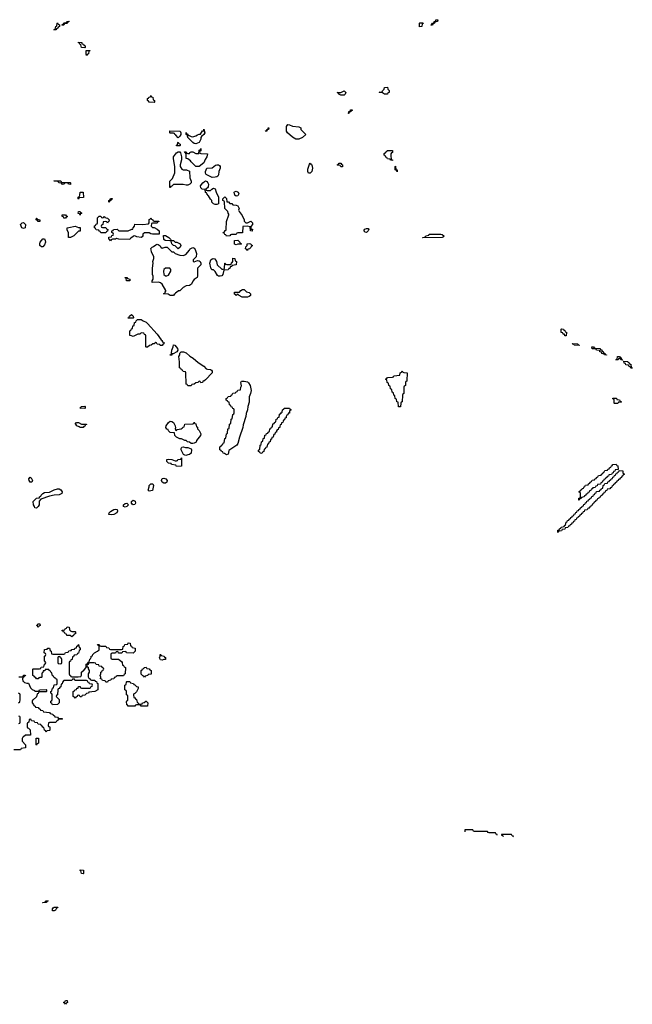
# Model space of a CAD drawing. Header units: inches. Extents: x 2710028 to 2964570, y 496606 to 722708.
# Tile 25 of 228: x 2784501 to 2792110, y 605346 to 617574. Entities that reach past the tile are written whole.
import ezdxf

# ---------------------------------------------------------------- set-up
doc = ezdxf.new("R2010")
doc.units = ezdxf.units.IN
doc.header["$MEASUREMENT"] = 0
for name, color, linetype in [('C7680', 7, 'Continuous'), ('C7681', 7, 'Continuous'), ('C7690', 7, 'Continuous'), ('C7691', 7, 'Continuous')]:
    doc.layers.add(name, color=color, linetype=linetype)

msp = doc.modelspace()

# ---------------------------------------------------------------- linework, layer by layer
at = {"layer": 'C7680', "color": 6}
for points in [[(2785118, 610000), (2785118, 609998), (2785134, 609990), (2785138, 609978), (2785150, 609974), (2785190, 609974), (2785194, 609970), (2785193, 609947), (2785178, 609942), (2785174, 609930), (2785150, 609909), (2785127, 609927), (2785088, 609928), (2785082, 609942), (2785067, 609947), (2785062, 609962), (2785047, 609967), (2785042, 609982), (2785030, 609986), (2785030, 609994), (2785062, 609998), (2785063, 610000)], [(2784490, 609414), (2784530, 609414), (2784542, 609418), (2784550, 609434), (2784570, 609434), (2784573, 609427), (2784558, 609422), (2784553, 609407), (2784538, 609402), (2784534, 609390), (2784538, 609358), (2784550, 609354), (2784562, 609342), (2784590, 609334), (2784610, 609334), (2784637, 609277), (2784657, 609257), (2784684, 609244), (2784690, 609234), (2784730, 609234), (2784742, 609238), (2784746, 609250), (2784753, 609253), (2784830, 609254), (2784834, 609250), (2784834, 609230), (2784830, 609226), (2784750, 609226), (2784738, 609222), (2784730, 609206), (2784718, 609202), (2784710, 609166), (2784670, 609126), (2784658, 609122), (2784654, 609110), (2784654, 609090), (2784674, 609070), (2784678, 609058), (2784694, 609050), (2784698, 609038), (2784730, 609034), (2784738, 609018), (2784754, 609010), (2784758, 608998), (2784790, 608994), (2784798, 608978), (2784872, 608972), (2784878, 608958), (2784914, 608950), (2784918, 608938), (2784934, 608930), (2784938, 608918), (2784970, 608914), (2784978, 608898), (2784990, 608894), (2785030, 608894), (2785034, 608890), (2785030, 608886), (2784990, 608886), (2784978, 608882), (2784974, 608870), (2784958, 608862), (2784950, 608846), (2784870, 608846), (2784858, 608842), (2784854, 608810), (2784858, 608798), (2784874, 608790), (2784874, 608750), (2784870, 608746), (2784838, 608742), (2784830, 608726), (2784822, 608742), (2784809, 608749), (2784802, 608782), (2784790, 608786), (2784782, 608802), (2784766, 608810), (2784762, 608822), (2784730, 608826), (2784722, 608842), (2784690, 608846), (2784682, 608862), (2784647, 608867), (2784642, 608882), (2784630, 608886), (2784618, 608882), (2784614, 608850), (2784598, 608842), (2784594, 608830), (2784594, 608790), (2784598, 608778), (2784610, 608774), (2784630, 608754), (2784634, 608690), (2784573, 608687), (2784550, 608666), (2784538, 608662), (2784533, 608647), (2784533, 608613), (2784572, 608570), (2784574, 608530), (2784518, 608522), (2784510, 608506), (2784430, 608506)], [(2784488, 609090), (2784502, 609098), (2784508, 609130), (2784506, 609190), (2784502, 609202), (2784486, 609210)], [(2784490, 608834), (2784502, 608838), (2784506, 608850), (2784506, 608910), (2784502, 608922), (2784490, 608926)]]:
    msp.add_lwpolyline(points, dxfattribs=at)
for points in [[(2785910, 609706), (2785829, 609709), (2785822, 609722), (2785810, 609726), (2785778, 609722), (2785770, 609708), (2785730, 609708), (2785722, 609722), (2785710, 609726), (2785698, 609722), (2785690, 609706), (2785650, 609706), (2785638, 609702), (2785634, 609690), (2785634, 609650), (2785638, 609638), (2785650, 609634), (2785730, 609631), (2785764, 609604), (2785772, 609590), (2785778, 609558), (2785790, 609554), (2785798, 609538), (2785814, 609530), (2785812, 609450), (2785798, 609442), (2785790, 609426), (2785713, 609427), (2785698, 609422), (2785694, 609410), (2785674, 609406), (2785671, 609389), (2785638, 609382), (2785634, 609370), (2785598, 609362), (2785590, 609348), (2785570, 609348), (2785562, 609362), (2785528, 609368), (2785522, 609382), (2785506, 609390), (2785508, 609410), (2785502, 609430), (2785509, 609450), (2785509, 609471), (2785522, 609478), (2785530, 609494), (2785542, 609498), (2785546, 609510), (2785542, 609522), (2785526, 609530), (2785522, 609542), (2785490, 609546), (2785482, 609562), (2785450, 609568), (2785442, 609582), (2785427, 609587), (2785370, 609586), (2785358, 609582), (2785350, 609566), (2785338, 609562), (2785334, 609550), (2785338, 609538), (2785352, 609532), (2785353, 609513), (2785362, 609490), (2785362, 609470), (2785352, 609450), (2785353, 609413), (2785358, 609398), (2785370, 609394), (2785378, 609378), (2785393, 609373), (2785434, 609370), (2785438, 609358), (2785453, 609353), (2785458, 609338), (2785472, 609332), (2785471, 609250), (2785434, 609230), (2785358, 609222), (2785354, 609210), (2785330, 609206), (2785310, 609186), (2785278, 609182), (2785270, 609166), (2785250, 609166), (2785242, 609182), (2785230, 609186), (2785218, 609182), (2785213, 609167), (2785198, 609162), (2785190, 609146), (2785182, 609162), (2785166, 609170), (2785166, 609230), (2785182, 609238), (2785186, 609250), (2785206, 609254), (2785210, 609272), (2785226, 609274), (2785230, 609294), (2785250, 609294), (2785258, 609278), (2785270, 609274), (2785370, 609274), (2785382, 609278), (2785387, 609293), (2785402, 609298), (2785406, 609310), (2785402, 609322), (2785367, 609327), (2785362, 609342), (2785347, 609347), (2785342, 609362), (2785330, 609366), (2785192, 609368), (2785186, 609370), (2785182, 609382), (2785170, 609386), (2785158, 609382), (2785150, 609368), (2785050, 609366), (2785033, 609347), (2785030, 609326), (2785018, 609322), (2785012, 609288), (2784998, 609282), (2784990, 609266), (2784978, 609262), (2784974, 609250), (2784972, 609190), (2784958, 609182), (2784954, 609170), (2784991, 609130), (2784991, 609090), (2784970, 609068), (2784910, 609066), (2784902, 609082), (2784886, 609090), (2784889, 609111), (2784902, 609118), (2784906, 609130), (2784906, 609190), (2784902, 609202), (2784886, 609210), (2784886, 609230), (2784902, 609238), (2784908, 609272), (2784922, 609278), (2784927, 609313), (2784962, 609318), (2784966, 609330), (2784966, 609370), (2784962, 609382), (2784947, 609387), (2784942, 609402), (2784930, 609406), (2784922, 609422), (2784910, 609426), (2784902, 609462), (2784890, 609466), (2784882, 609482), (2784866, 609490), (2784862, 609502), (2784830, 609506), (2784818, 609502), (2784812, 609488), (2784794, 609486), (2784790, 609466), (2784778, 609462), (2784774, 609450), (2784774, 609410), (2784770, 609406), (2784750, 609406), (2784738, 609402), (2784730, 609388), (2784710, 609388), (2784702, 609402), (2784687, 609407), (2784682, 609422), (2784666, 609430), (2784666, 609510), (2784670, 609514), (2784747, 609513), (2784762, 609518), (2784769, 609531), (2784802, 609538), (2784809, 609571), (2784822, 609578), (2784826, 609590), (2784808, 609610), (2784808, 609670), (2784822, 609678), (2784826, 609690), (2784822, 609702), (2784806, 609710), (2784807, 609753), (2784842, 609758), (2784849, 609771), (2784870, 609771), (2784878, 609738), (2784892, 609730), (2784898, 609698), (2784913, 609693), (2785050, 609694), (2785062, 609698), (2785070, 609714), (2785102, 609718), (2785110, 609734), (2785142, 609738), (2785148, 609752), (2785182, 609758), (2785186, 609770), (2785206, 609774), (2785210, 609794), (2785222, 609798), (2785226, 609810), (2785233, 609813), (2785238, 609778), (2785252, 609772), (2785252, 609750), (2785238, 609742), (2785230, 609706), (2785218, 609702), (2785210, 609688), (2785178, 609682), (2785174, 609670), (2785158, 609662), (2785154, 609630), (2785138, 609622), (2785133, 609607), (2785118, 609602), (2785114, 609590), (2785114, 609450), (2785118, 609438), (2785134, 609430), (2785138, 609418), (2785150, 609414), (2785228, 609412), (2785262, 609418), (2785267, 609433), (2785268, 609472), (2785300, 609500), (2785326, 609530), (2785326, 609570), (2785342, 609578), (2785350, 609594), (2785362, 609598), (2785370, 609634), (2785382, 609638), (2785387, 609653), (2785388, 609670), (2785406, 609674), (2785408, 609690), (2785428, 609710), (2785468, 609732), (2785486, 609750), (2785486, 609790), (2785482, 609802), (2785470, 609806), (2785467, 609813), (2785490, 609814), (2785498, 609798), (2785510, 609794), (2785570, 609794), (2785578, 609778), (2785610, 609774), (2785618, 609758), (2785630, 609754), (2785767, 609753), (2785782, 609758), (2785786, 609790), (2785802, 609798), (2785807, 609813), (2785842, 609818), (2785850, 609834), (2785867, 609833), (2785874, 609830), (2785878, 609798), (2785890, 609794), (2785898, 609778), (2785934, 609770), (2785934, 609730)], [(2786270, 609618), (2786250, 609626), (2786238, 609650), (2786246, 609670), (2786246, 609690), (2786254, 609690), (2786258, 609678), (2786294, 609670), (2786298, 609658), (2786312, 609652), (2786310, 609628), (2786290, 609628)], [(2784990, 609666), (2784978, 609662), (2784974, 609650), (2784974, 609590), (2784978, 609578), (2785010, 609574), (2785022, 609578), (2785026, 609590), (2785026, 609630), (2785022, 609642), (2785007, 609647), (2785002, 609662)], [(2786050, 609408), (2786042, 609422), (2786030, 609426), (2786010, 609446), (2786008, 609490), (2786022, 609498), (2786027, 609513), (2786042, 609518), (2786046, 609530), (2786070, 609534), (2786078, 609518), (2786110, 609514), (2786118, 609498), (2786133, 609493), (2786132, 609448), (2786098, 609442), (2786094, 609430), (2786058, 609422)], [(2786010, 609074), (2786022, 609078), (2786028, 609092), (2786047, 609093), (2786068, 609112), (2786072, 609112), (2786092, 609090), (2786090, 609049), (2786010, 609048), (2786002, 609062), (2785990, 609066), (2785950, 609066), (2785938, 609062), (2785931, 609049), (2785852, 609048), (2785846, 609050), (2785842, 609062), (2785830, 609066), (2785827, 609107), (2785830, 609114), (2785842, 609118), (2785846, 609130), (2785846, 609170), (2785842, 609182), (2785826, 609190), (2785826, 609230), (2785822, 609242), (2785806, 609250), (2785806, 609310), (2785822, 609318), (2785826, 609350), (2785830, 609354), (2785870, 609354), (2785878, 609338), (2785914, 609330), (2785918, 609318), (2785930, 609314), (2785950, 609294), (2785972, 609290), (2785972, 609270), (2785950, 609226), (2785930, 609206), (2785918, 609202), (2785914, 609190), (2785918, 609158), (2785933, 609153), (2785938, 609138), (2785953, 609133), (2785958, 609098), (2785974, 609090), (2785978, 609078)], [(2784710, 608566), (2784706, 608570), (2784706, 608650), (2784730, 608652), (2784734, 608650), (2784734, 608590), (2784718, 608582)], [(2785290, 606966), (2785268, 606970), (2785262, 607002), (2785250, 607006), (2785250, 607014), (2785294, 607010), (2785294, 606970)], [(2784790, 606606), (2784786, 606610), (2784822, 606618), (2784830, 606632), (2784854, 606630), (2784838, 606622), (2784830, 606609)], [(2784910, 606506), (2784909, 606531), (2784916, 606544), (2784930, 606554), (2784973, 606553), (2784970, 606546), (2784958, 606542), (2784944, 606516), (2784930, 606506)], [(2785070, 605346), (2785062, 605362), (2785050, 605366), (2785048, 605372), (2785062, 605378), (2785068, 605392), (2785092, 605392), (2785094, 605370), (2785078, 605362)]]:
    msp.add_lwpolyline(points, close=True, dxfattribs=at)
at = {"layer": 'C7681', "color": 6}
for points in [[(2784930, 617446), (2784926, 617450), (2784942, 617458), (2784948, 617490), (2784962, 617498), (2784966, 617530), (2784970, 617534), (2784978, 617518), (2784994, 617510), (2784994, 617490), (2784978, 617482), (2784974, 617470), (2784958, 617462), (2784950, 617446)], [(2785030, 617506), (2785026, 617510), (2785042, 617518), (2785050, 617534), (2785082, 617538), (2785088, 617552), (2785110, 617554), (2785114, 617550), (2785098, 617542), (2785090, 617526), (2785058, 617522), (2785050, 617506)], [(2789467, 617487), (2789466, 617530), (2789470, 617534), (2789510, 617534), (2789513, 617527), (2789498, 617522), (2789494, 617490), (2789490, 617488)], [(2789610, 617506), (2789606, 617510), (2789622, 617518), (2789628, 617532), (2789646, 617534), (2789649, 617551), (2789666, 617554), (2789670, 617574), (2789693, 617573), (2789692, 617550), (2789658, 617542), (2789654, 617530), (2789638, 617522), (2789630, 617506)], [(2785310, 617226), (2785269, 617229), (2785262, 617262), (2785250, 617266), (2785242, 617282), (2785230, 617286), (2785230, 617294), (2785272, 617290), (2785274, 617274), (2785292, 617272), (2785298, 617258), (2785314, 617250), (2785314, 617230)], [(2785330, 617128), (2785326, 617150), (2785327, 617193), (2785373, 617193), (2785373, 617187), (2785358, 617182), (2785354, 617150), (2785338, 617142)], [(2788490, 616638), (2788466, 616650), (2788462, 616662), (2788446, 616670), (2788490, 616671), (2788532, 616692), (2788551, 616670), (2788542, 616650), (2788530, 616638)], [(2789032, 616648), (2789007, 616667), (2788972, 616668), (2788966, 616674), (2789002, 616678), (2789006, 616690), (2789028, 616712), (2789030, 616731), (2789070, 616734), (2789073, 616713), (2789090, 616694), (2789092, 616670), (2789074, 616666), (2789070, 616648)], [(2786170, 616546), (2786108, 616548), (2786102, 616562), (2786088, 616570), (2786090, 616594), (2786102, 616598), (2786106, 616610), (2786126, 616614), (2786130, 616632), (2786138, 616618), (2786154, 616610), (2786158, 616578), (2786174, 616570), (2786174, 616550)], [(2788590, 616409), (2788586, 616410), (2788590, 616432), (2788606, 616434), (2788610, 616454), (2788630, 616454), (2788630, 616446), (2788618, 616442), (2788614, 616430), (2788594, 616426)], [(2786470, 616106), (2786440, 616140), (2786426, 616150), (2786422, 616162), (2786410, 616166), (2786370, 616166), (2786366, 616170), (2786367, 616193), (2786492, 616190), (2786502, 616170), (2786502, 616150), (2786490, 616126)], [(2786690, 616034), (2786670, 616037), (2786650, 616050), (2786588, 616110), (2786582, 616142), (2786568, 616150), (2786570, 616174), (2786578, 616158), (2786590, 616154), (2786594, 616134), (2786606, 616134), (2786630, 616122), (2786650, 616118), (2786690, 616131), (2786710, 616145), (2786732, 616152), (2786748, 616152), (2786770, 616192), (2786786, 616194), (2786790, 616214), (2786802, 616170), (2786790, 616149), (2786758, 616122), (2786751, 616109), (2786751, 616089), (2786730, 616048)], [(2787548, 616188), (2787553, 616193), (2787567, 616193), (2787570, 616212), (2787586, 616214), (2787588, 616230), (2787594, 616230), (2787591, 616210), (2787573, 616207), (2787570, 616189)], [(2787970, 616089), (2787930, 616089), (2787890, 616117), (2787829, 616170), (2787816, 616190), (2787813, 616210), (2787814, 616246), (2787830, 616274), (2787854, 616270), (2787890, 616251), (2787970, 616242), (2787994, 616230), (2787994, 616210), (2788020, 616180), (2788054, 616150), (2788012, 616110)], [(2786450, 616006), (2786450, 616014), (2786462, 616018), (2786466, 616050), (2786470, 616054), (2786478, 616038), (2786492, 616030), (2786494, 616010), (2786490, 616006)], [(2786570, 615518), (2786530, 615529), (2786410, 615526), (2786390, 615506), (2786378, 615502), (2786370, 615488), (2786366, 615490), (2786366, 615570), (2786399, 615601), (2786429, 615671), (2786429, 615750), (2786410, 615846), (2786410, 615870), (2786450, 615922), (2786470, 615934), (2786490, 615934), (2786500, 615920), (2786512, 615870), (2786512, 615832), (2786495, 615770), (2786496, 615750), (2786516, 615716), (2786531, 615711), (2786574, 615710), (2786610, 615692), (2786616, 615610), (2786631, 615570), (2786631, 615549), (2786614, 615530), (2786590, 615518)], [(2786730, 615749), (2786690, 615749), (2786629, 615810), (2786622, 615822), (2786590, 615848), (2786568, 615850), (2786567, 615907), (2786562, 615922), (2786550, 615926), (2786547, 615933), (2786570, 615932), (2786578, 615918), (2786590, 615914), (2786610, 615914), (2786615, 615925), (2786630, 615931), (2786650, 615931), (2786690, 615911), (2786726, 615914), (2786730, 615954), (2786742, 615958), (2786750, 615974), (2786750, 615946), (2786738, 615942), (2786734, 615930), (2786738, 615918), (2786752, 615912), (2786832, 615910), (2786825, 615870), (2786803, 615837), (2786790, 615798)], [(2789130, 615826), (2789106, 615830), (2789102, 615842), (2789070, 615846), (2789062, 615862), (2789050, 615866), (2789042, 615882), (2789026, 615890), (2789027, 615913), (2789042, 615918), (2789046, 615930), (2789062, 615938), (2789066, 615950), (2789131, 615950), (2789130, 615926), (2789118, 615922), (2789112, 615908), (2789111, 615890), (2789114, 615834), (2789130, 615832)], [(2786890, 615613), (2786818, 615650), (2786809, 615670), (2786809, 615690), (2786826, 615730), (2786890, 615734), (2786933, 615767), (2786950, 615771), (2786970, 615771), (2786982, 615762), (2786991, 615750), (2786991, 615730), (2786974, 615690), (2786970, 615646), (2786962, 615630), (2786950, 615624), (2786930, 615617)], [(2788110, 615667), (2788090, 615669), (2788079, 615690), (2788081, 615719), (2788100, 615780), (2788110, 615792), (2788118, 615778), (2788130, 615770), (2788139, 615730), (2788130, 615690)], [(2788490, 615746), (2788482, 615762), (2788450, 615766), (2788446, 615770), (2788462, 615778), (2788470, 615794), (2788490, 615794), (2788498, 615778), (2788512, 615770), (2788510, 615748)], [(2789190, 615686), (2789182, 615702), (2789166, 615710), (2789166, 615750), (2789170, 615754), (2789174, 615714), (2789191, 615710)], [(2785130, 615529), (2785106, 615530), (2785102, 615542), (2785090, 615546), (2785058, 615542), (2785054, 615530), (2785029, 615529), (2785026, 615530), (2785022, 615542), (2784986, 615550), (2784982, 615562), (2784968, 615568), (2784926, 615570), (2784930, 615574), (2785009, 615571), (2785012, 615570), (2785014, 615566), (2785014, 615554), (2785129, 615551), (2785132, 615550), (2785134, 615530)], [(2786830, 615454), (2786870, 615454), (2786886, 615470), (2786910, 615482), (2786930, 615472), (2786941, 615430), (2786972, 615368), (2786970, 615289), (2786950, 615278), (2786930, 615278), (2786910, 615286), (2786889, 615309), (2786888, 615328), (2786870, 615346), (2786848, 615388), (2786826, 615410), (2786822, 615422), (2786810, 615426), (2786806, 615466), (2786766, 615470), (2786750, 615486), (2786748, 615510), (2786774, 615546), (2786795, 615565), (2786810, 615571), (2786825, 615565), (2786838, 615550), (2786845, 615530), (2786840, 615500), (2786833, 615487), (2786814, 615470), (2786818, 615458)], [(2787190, 615382), (2787174, 615394), (2787164, 615430), (2787170, 615438), (2787190, 615446), (2787215, 615430), (2787224, 615410), (2787210, 615385)], [(2785230, 615346), (2785226, 615350), (2785226, 615370), (2785242, 615378), (2785247, 615393), (2785250, 615434), (2785290, 615432), (2785293, 615367), (2785238, 615362)], [(2785610, 615306), (2785606, 615310), (2785606, 615330), (2785622, 615338), (2785630, 615354), (2785650, 615354), (2785650, 615346), (2785638, 615342), (2785634, 615330), (2785618, 615322)], [(2787310, 615052), (2787330, 615052), (2787370, 615071), (2787391, 615050), (2787391, 615030), (2787373, 615007), (2787372, 614990), (2787374, 614974), (2787391, 614971), (2787390, 614948), (2787368, 614950), (2787362, 615002), (2787328, 615008), (2787274, 615006), (2787270, 614928), (2787210, 614926), (2787198, 614922), (2787190, 614906), (2787133, 614907), (2787118, 614902), (2787110, 614888), (2787070, 614886), (2787062, 614902), (2787050, 614906), (2787042, 614922), (2787029, 614929), (2787034, 614934), (2787046, 614934), (2787050, 614954), (2787062, 614958), (2787066, 614970), (2787069, 615069), (2787098, 615150), (2787098, 615158), (2787089, 615171), (2787088, 615190), (2787048, 615230), (2787046, 615310), (2787042, 615322), (2787026, 615330), (2787026, 615350), (2787050, 615374), (2787070, 615354), (2787074, 615314), (2787094, 615310), (2787113, 615293), (2787134, 615290), (2787150, 615274), (2787188, 615272), (2787210, 615262), (2787225, 615230), (2787218, 615210), (2787225, 615190), (2787263, 615143), (2787291, 615090), (2787291, 615071), (2787300, 615060)], [(2785250, 615148), (2785242, 615162), (2785228, 615168), (2785230, 615192), (2785252, 615192), (2785258, 615178), (2785272, 615172), (2785266, 615166), (2785254, 615166)], [(2784730, 615066), (2784722, 615082), (2784706, 615090), (2784708, 615110), (2784714, 615110), (2784718, 615098), (2784752, 615090), (2784750, 615066)], [(2785070, 615109), (2785050, 615109), (2785046, 615126), (2785030, 615128), (2785029, 615151), (2785071, 615151), (2785078, 615138), (2785090, 615134), (2785090, 615126), (2785078, 615122)], [(2785530, 615114), (2785542, 615118), (2785546, 615130), (2785554, 615130), (2785558, 615118), (2785591, 615111), (2785614, 615090), (2785610, 615066), (2785598, 615062), (2785590, 615048), (2785582, 615062), (2785570, 615066), (2785538, 615062), (2785534, 615030), (2785518, 615022), (2785514, 615010), (2785518, 614998), (2785530, 614994), (2785570, 614994), (2785578, 614978), (2785594, 614970), (2785593, 614947), (2785578, 614942), (2785570, 614926), (2785508, 614928), (2785502, 614942), (2785487, 614947), (2785482, 614962), (2785450, 614966), (2785442, 614982), (2785428, 614988), (2785430, 615014), (2785442, 615018), (2785450, 615034), (2785462, 615038), (2785467, 615053), (2785468, 615112), (2785490, 615132), (2785510, 615132), (2785518, 615118)], [(2786150, 614994), (2786170, 614994), (2786210, 614972), (2786232, 614950), (2786234, 614910), (2786150, 614909), (2786130, 614915), (2786110, 614929), (2786051, 614929), (2786032, 614910), (2786031, 614890), (2786024, 614876), (2786010, 614868), (2785956, 614876), (2785930, 614888), (2785913, 614887), (2785890, 614866), (2785878, 614862), (2785870, 614846), (2785731, 614849), (2785702, 614858), (2785689, 614849), (2785653, 614847), (2785638, 614842), (2785630, 614828), (2785622, 614842), (2785606, 614850), (2785606, 614870), (2785610, 614874), (2785642, 614878), (2785647, 614893), (2785662, 614898), (2785666, 614910), (2785662, 614922), (2785646, 614930), (2785646, 614950), (2785662, 614958), (2785666, 614970), (2785710, 614971), (2785732, 614952), (2785847, 614953), (2785893, 614973), (2785907, 614973), (2785909, 614991), (2785928, 615010), (2785930, 615034), (2786030, 615032), (2786102, 615038), (2786107, 615053), (2786108, 615092), (2786122, 615098), (2786130, 615112), (2786138, 615098), (2786154, 615090), (2786158, 615078), (2786173, 615073), (2786231, 615071), (2786230, 615066), (2786218, 615062), (2786210, 615046), (2786150, 615046), (2786138, 615042), (2786134, 615010)], [(2784550, 614982), (2784528, 614990), (2784509, 615030), (2784530, 615052), (2784550, 615054), (2784572, 615032), (2784570, 614988)], [(2785230, 614992), (2785250, 614992), (2785250, 614948), (2785230, 614946), (2785172, 614890), (2785130, 614869), (2785106, 614870), (2785109, 614929), (2785090, 614966), (2785089, 614991), (2785112, 614992), (2785190, 615011)], [(2788810, 614930), (2788790, 614937), (2788774, 614950), (2788789, 614971), (2788810, 614981), (2788830, 614982), (2788836, 614970), (2788830, 614950)], [(2784770, 614755), (2784750, 614768), (2784749, 614790), (2784755, 614810), (2784790, 614854), (2784807, 614853), (2784818, 614830), (2784821, 614810), (2784810, 614778), (2784790, 614755)], [(2786470, 614729), (2786430, 614766), (2786410, 614768), (2786389, 614789), (2786382, 614822), (2786368, 614828), (2786306, 614830), (2786290, 614846), (2786287, 614893), (2786310, 614892), (2786354, 614870), (2786374, 614850), (2786378, 614838), (2786392, 614832), (2786410, 614831), (2786431, 614811), (2786454, 614810), (2786494, 614790), (2786502, 614770), (2786492, 614750)], [(2787190, 614778), (2787170, 614786), (2787169, 614831), (2787210, 614834), (2787234, 614810), (2787238, 614798), (2787254, 614790), (2787250, 614786), (2787210, 614786)], [(2789510, 614866), (2789506, 614870), (2789542, 614878), (2789546, 614890), (2789582, 614898), (2789586, 614910), (2789589, 614911), (2789730, 614910), (2789750, 614905), (2789770, 614890), (2789764, 614876), (2789750, 614868)], [(2786270, 614738), (2786309, 614751), (2786331, 614751), (2786390, 614692), (2786411, 614691), (2786430, 614672), (2786491, 614651), (2786530, 614647), (2786563, 614657), (2786609, 614711), (2786618, 614730), (2786650, 614745), (2786670, 614738), (2786682, 614722), (2786695, 614670), (2786691, 614629), (2786654, 614590), (2786654, 614570), (2786670, 614566), (2786710, 614582), (2786730, 614578), (2786742, 614570), (2786751, 614550), (2786752, 614530), (2786711, 614489), (2786711, 614390), (2786706, 614374), (2786670, 614349), (2786653, 614327), (2786635, 614290), (2786610, 614273), (2786570, 614267), (2786533, 614247), (2786490, 614208), (2786473, 614207), (2786450, 614186), (2786438, 614182), (2786434, 614170), (2786418, 614162), (2786410, 614148), (2786370, 614149), (2786347, 614167), (2786288, 614170), (2786302, 614178), (2786306, 614190), (2786318, 614202), (2786318, 614210), (2786270, 614289), (2786250, 614306), (2786226, 614314), (2786146, 614310), (2786148, 614330), (2786158, 614350), (2786158, 614390), (2786149, 614411), (2786149, 614490), (2786158, 614550), (2786155, 614570), (2786168, 614610), (2786168, 614630), (2786138, 614690), (2786135, 614715), (2786128, 614732), (2786146, 614750), (2786163, 614757), (2786190, 614778), (2786210, 614785), (2786222, 614782), (2786244, 614764), (2786252, 614750)], [(2787330, 614709), (2787322, 614722), (2787306, 614730), (2787308, 614752), (2787326, 614770), (2787326, 614790), (2787350, 614794), (2787370, 614791), (2787378, 614778), (2787391, 614770), (2787390, 614766), (2787354, 614730), (2787334, 614726)], [(2786990, 614389), (2786970, 614389), (2786956, 614396), (2786930, 614446), (2786910, 614466), (2786890, 614468), (2786880, 614480), (2786873, 614493), (2786861, 614550), (2786875, 614590), (2786890, 614605), (2786906, 614610), (2786925, 614605), (2786945, 614570), (2786952, 614530), (2787010, 614474), (2787030, 614474), (2787042, 614478), (2787046, 614490), (2787049, 614551), (2787054, 614550), (2787058, 614538), (2787073, 614533), (2787126, 614534), (2787130, 614554), (2787142, 614558), (2787147, 614573), (2787147, 614613), (2787174, 614610), (2787178, 614578), (2787192, 614570), (2787190, 614528), (2787138, 614522), (2787134, 614510), (2787114, 614506), (2787110, 614486), (2787098, 614482), (2787090, 614468), (2787038, 614462), (2787025, 614410), (2787010, 614395)], [(2786310, 614488), (2786292, 614470), (2786285, 614450), (2786292, 614410), (2786310, 614392), (2786330, 614392), (2786350, 614402), (2786378, 614450), (2786378, 614470), (2786367, 614487)], [(2785870, 614329), (2785826, 614330), (2785822, 614362), (2785806, 614370), (2785810, 614374), (2785830, 614374), (2785838, 614358), (2785870, 614352)], [(2787330, 614129), (2787266, 614130), (2787226, 614150), (2787210, 614166), (2787198, 614162), (2787194, 614150), (2787186, 614150), (2787182, 614162), (2787170, 614166), (2787169, 614190), (2787230, 614192), (2787248, 614210), (2787270, 614222), (2787290, 614222), (2787316, 614196), (2787350, 614186), (2787366, 614170), (2787366, 614150), (2787350, 614137)], [(2785850, 613866), (2785848, 613870), (2785862, 613878), (2785866, 613890), (2785890, 613911), (2785912, 613890), (2785914, 613870), (2785910, 613868)], [(2786270, 613526), (2786247, 613527), (2786242, 613542), (2786210, 613546), (2786202, 613562), (2786190, 613566), (2786172, 613548), (2786153, 613547), (2786134, 613530), (2786112, 613528), (2786090, 613509), (2786070, 613506), (2786066, 613510), (2786067, 613647), (2786062, 613662), (2786050, 613666), (2786042, 613682), (2786010, 613686), (2785994, 613670), (2785970, 613668), (2785910, 613638), (2785889, 613649), (2785869, 613650), (2785868, 613710), (2785882, 613718), (2785890, 613734), (2785902, 613738), (2785906, 613770), (2785922, 613778), (2785928, 613812), (2785942, 613818), (2785947, 613833), (2785966, 613850), (2786010, 613851), (2786034, 613834), (2786070, 613816), (2786090, 613799), (2786210, 613670), (2786257, 613597), (2786271, 613590), (2786272, 613572), (2786291, 613570), (2786292, 613550), (2786278, 613542)], [(2786370, 613406), (2786369, 613410), (2786382, 613418), (2786387, 613433), (2786389, 613470), (2786408, 613510), (2786410, 613534), (2786428, 613532), (2786459, 613490), (2786465, 613470), (2786451, 613449), (2786406, 613426), (2786394, 613426), (2786390, 613409)], [(2786750, 613066), (2786742, 613082), (2786730, 613086), (2786712, 613068), (2786690, 613066), (2786670, 613046), (2786638, 613042), (2786630, 613028), (2786590, 613026), (2786582, 613042), (2786568, 613048), (2786566, 613190), (2786562, 613202), (2786530, 613206), (2786522, 613222), (2786510, 613226), (2786502, 613242), (2786486, 613250), (2786487, 613327), (2786478, 613390), (2786488, 613410), (2786489, 613431), (2786506, 613450), (2786534, 613450), (2786570, 613437), (2786615, 613395), (2786656, 613370), (2786718, 613318), (2786790, 613270), (2786819, 613239), (2786833, 613233), (2786871, 613230), (2786883, 613223), (2786893, 613210), (2786890, 613190), (2786810, 613102), (2786786, 613086), (2786774, 613086), (2786770, 613068)], [(2789230, 612766), (2789207, 612767), (2789202, 612822), (2789187, 612827), (2789182, 612862), (2789166, 612870), (2789162, 612902), (2789146, 612910), (2789142, 612942), (2789126, 612950), (2789122, 612982), (2789106, 612990), (2789102, 613022), (2789086, 613030), (2789082, 613062), (2789066, 613070), (2789062, 613102), (2789046, 613110), (2789062, 613118), (2789068, 613132), (2789130, 613134), (2789142, 613138), (2789150, 613152), (2789222, 613158), (2789226, 613190), (2789242, 613198), (2789250, 613212), (2789258, 613198), (2789273, 613193), (2789312, 613190), (2789311, 613091), (2789310, 613086), (2789298, 613082), (2789293, 613067), (2789291, 613030), (2789278, 613022), (2789274, 613010), (2789271, 612930), (2789258, 612922), (2789254, 612910), (2789251, 612830), (2789238, 612822), (2789234, 612810)], [(2787070, 612170), (2787046, 612186), (2787028, 612190), (2787026, 612206), (2787006, 612210), (2787002, 612222), (2786986, 612230), (2786986, 612270), (2787002, 612278), (2787006, 612290), (2787022, 612298), (2787030, 612314), (2787042, 612318), (2787048, 612372), (2787062, 612378), (2787068, 612432), (2787082, 612438), (2787088, 612492), (2787102, 612498), (2787108, 612552), (2787122, 612558), (2787128, 612612), (2787142, 612618), (2787148, 612672), (2787162, 612678), (2787166, 612690), (2787166, 612730), (2787162, 612742), (2787147, 612747), (2787142, 612762), (2787127, 612767), (2787122, 612782), (2787106, 612790), (2787102, 612822), (2787087, 612827), (2787082, 612842), (2787067, 612847), (2787066, 612870), (2787082, 612878), (2787090, 612894), (2787122, 612898), (2787127, 612913), (2787142, 612918), (2787150, 612934), (2787182, 612938), (2787186, 612950), (2787202, 612958), (2787210, 612974), (2787242, 612978), (2787248, 613010), (2787255, 613025), (2787249, 613070), (2787256, 613084), (2787290, 613085), (2787330, 613075), (2787344, 613064), (2787363, 613030), (2787375, 612970), (2787368, 612930), (2787350, 612890), (2787350, 612826), (2787335, 612770), (2787330, 612730), (2787315, 612685), (2787310, 612648), (2787277, 612543), (2787271, 612510), (2787231, 612390), (2787210, 612309), (2787199, 612290), (2787098, 612222), (2787090, 612178)], [(2785310, 612746), (2785246, 612750), (2785262, 612758), (2785266, 612770), (2785310, 612774), (2785314, 612770), (2785314, 612750)], [(2787510, 612186), (2787486, 612190), (2787482, 612202), (2787466, 612210), (2787467, 612227), (2787470, 612234), (2787482, 612238), (2787488, 612292), (2787502, 612298), (2787506, 612330), (2787522, 612338), (2787527, 612373), (2787542, 612378), (2787547, 612413), (2787562, 612418), (2787567, 612433), (2787582, 612438), (2787587, 612453), (2787602, 612458), (2787607, 612493), (2787622, 612498), (2787627, 612513), (2787642, 612518), (2787647, 612553), (2787662, 612558), (2787667, 612573), (2787682, 612578), (2787687, 612613), (2787702, 612618), (2787707, 612633), (2787722, 612638), (2787727, 612673), (2787742, 612678), (2787747, 612693), (2787762, 612698), (2787766, 612730), (2787782, 612738), (2787786, 612750), (2787789, 612751), (2787854, 612750), (2787858, 612738), (2787872, 612730), (2787858, 612722), (2787852, 612708), (2787850, 612688), (2787834, 612686), (2787830, 612666), (2787818, 612662), (2787812, 612648), (2787811, 612630), (2787794, 612626), (2787790, 612606), (2787778, 612602), (2787772, 612588), (2787771, 612570), (2787754, 612566), (2787750, 612546), (2787738, 612542), (2787732, 612528), (2787731, 612510), (2787714, 612506), (2787710, 612486), (2787698, 612482), (2787692, 612468), (2787691, 612450), (2787674, 612446), (2787670, 612426), (2787658, 612422), (2787652, 612408), (2787651, 612390), (2787634, 612386), (2787630, 612366), (2787618, 612362), (2787612, 612330), (2787594, 612326), (2787590, 612306), (2787578, 612302), (2787570, 612266), (2787558, 612262), (2787550, 612246), (2787538, 612242), (2787534, 612210), (2787518, 612202)], [(2785250, 612509), (2785239, 612519), (2785209, 612530), (2785202, 612542), (2785189, 612550), (2785208, 612570), (2785230, 612571), (2785270, 612551), (2785331, 612551), (2785330, 612546), (2785318, 612542), (2785310, 612526), (2785298, 612522), (2785290, 612509)], [(2786450, 612474), (2786456, 612484), (2786506, 612494), (2786519, 612501), (2786530, 612514), (2786542, 612518), (2786550, 612552), (2786650, 612554), (2786662, 612558), (2786670, 612574), (2786678, 612558), (2786690, 612554), (2786698, 612518), (2786710, 612514), (2786711, 612491), (2786730, 612472), (2786750, 612430), (2786745, 612410), (2786699, 612350), (2786691, 612329), (2786670, 612315), (2786650, 612309), (2786630, 612309), (2786610, 612328), (2786586, 612330), (2786567, 612347), (2786550, 612348), (2786510, 612368), (2786490, 612368), (2786448, 612388), (2786426, 612410), (2786422, 612442), (2786369, 612449), (2786348, 612470), (2786346, 612486), (2786330, 612488), (2786318, 612510), (2786322, 612530), (2786349, 612571), (2786370, 612587), (2786390, 612584), (2786410, 612571), (2786433, 612530), (2786436, 612504), (2786432, 612492), (2786438, 612478)], [(2786563, 612163), (2786550, 612166), (2786536, 612176), (2786507, 612233), (2786506, 612250), (2786516, 612264), (2786531, 612271), (2786562, 612262), (2786590, 612261), (2786630, 612245), (2786636, 612230), (2786630, 612190), (2786610, 612173), (2786590, 612169)], [(2786450, 612026), (2786442, 612042), (2786388, 612048), (2786382, 612062), (2786350, 612068), (2786330, 612086), (2786329, 612110), (2786350, 612116), (2786391, 612111), (2786430, 612094), (2786450, 612094), (2786462, 612098), (2786466, 612110), (2786502, 612118), (2786506, 612130), (2786511, 612131), (2786510, 612029)], [(2784650, 611829), (2784630, 611829), (2784619, 611850), (2784615, 611870), (2784629, 611891), (2784644, 611884), (2784661, 611850)], [(2786110, 611718), (2786098, 611730), (2786109, 611771), (2786109, 611790), (2786130, 611811), (2786154, 611810), (2786162, 611790), (2786150, 611729)], [(2786310, 611817), (2786290, 611819), (2786270, 611829), (2786262, 611850), (2786270, 611874), (2786290, 611881), (2786318, 611870), (2786334, 611850), (2786330, 611829)], [(2784710, 611508), (2784690, 611510), (2784685, 611530), (2784673, 611550), (2784669, 611590), (2784710, 611632), (2784746, 611634), (2784748, 611650), (2784763, 611657), (2784769, 611670), (2784790, 611691), (2784810, 611703), (2784870, 611706), (2784930, 611737), (2784970, 611747), (2784990, 611747), (2785010, 611735), (2785030, 611710), (2785025, 611690), (2784990, 611673), (2784931, 611669), (2784870, 611657), (2784762, 611618), (2784744, 611596), (2784743, 611550), (2784730, 611528)], [(2785810, 611521), (2785790, 611529), (2785789, 611550), (2785810, 611566), (2785832, 611570), (2785851, 611550), (2785830, 611529)], [(2785910, 611549), (2785897, 611557), (2785888, 611570), (2785889, 611590), (2785910, 611606), (2785934, 611594), (2785939, 611570), (2785930, 611555)], [(2785644, 611424), (2785606, 611430), (2785614, 611450), (2785630, 611466), (2785670, 611490), (2785690, 611496), (2785710, 611490), (2785717, 611470), (2785707, 611450), (2785670, 611430)], [(2784730, 610026), (2784722, 610042), (2784708, 610050), (2784722, 610058), (2784726, 610070), (2784750, 610072), (2784754, 610050), (2784738, 610042)]]:
    msp.add_lwpolyline(points, close=True, dxfattribs=at)
msp.add_lwpolyline([(2785063, 610000), (2785066, 610010), (2785082, 610018), (2785090, 610032), (2785114, 610030), (2785118, 610000)], dxfattribs=at)
at = {"layer": 'C7690', "color": 6}
for points in [[(2790430, 607446), (2790433, 607453), (2790418, 607458), (2790410, 607474), (2790330, 607474), (2790318, 607478), (2790310, 607494), (2790150, 607494), (2790138, 607498), (2790130, 607514), (2790030, 607514), (2790030, 607490)], [(2790630, 607426), (2790633, 607433), (2790618, 607438), (2790610, 607454), (2790487, 607453), (2790487, 607447), (2790502, 607442), (2790506, 607430)]]:
    msp.add_lwpolyline(points, dxfattribs=at)
at = {"layer": 'C7691', "color": 6}
for points in [[(2791290, 613646), (2791270, 613649), (2791267, 613667), (2791250, 613669), (2791246, 613686), (2791228, 613690), (2791226, 613730), (2791230, 613734), (2791254, 613730), (2791258, 613718), (2791270, 613714), (2791278, 613698), (2791292, 613692)], [(2791450, 613529), (2791386, 613530), (2791382, 613542), (2791370, 613546), (2791368, 613552), (2791434, 613550), (2791438, 613538), (2791454, 613530)], [(2791790, 613406), (2791766, 613410), (2791762, 613422), (2791730, 613428), (2791726, 613446), (2791708, 613450), (2791706, 613466), (2791666, 613470), (2791662, 613482), (2791650, 613486), (2791610, 613486), (2791607, 613513), (2791630, 613512), (2791638, 613498), (2791650, 613494), (2791712, 613490), (2791714, 613474), (2791730, 613472), (2791734, 613454), (2791750, 613452), (2791754, 613434), (2791770, 613432), (2791774, 613414), (2791790, 613412)], [(2791990, 613346), (2791966, 613350), (2791962, 613362), (2791950, 613366), (2791938, 613362), (2791934, 613350), (2791906, 613350), (2791922, 613358), (2791928, 613390), (2791950, 613392), (2791958, 613378), (2791970, 613374), (2791974, 613354), (2791994, 613350)], [(2792090, 613246), (2792082, 613262), (2792066, 613270), (2792062, 613282), (2792030, 613288), (2792026, 613306), (2792009, 613310), (2792006, 613334), (2792054, 613330), (2792058, 613318), (2792070, 613314), (2792078, 613298), (2792090, 613294), (2792094, 613254), (2792110, 613252), (2792110, 613246)], [(2791890, 612806), (2791886, 612810), (2791886, 612850), (2791882, 612862), (2791870, 612866), (2791867, 612873), (2791912, 612872), (2791918, 612858), (2791951, 612851), (2791958, 612838), (2791974, 612830), (2791970, 612826), (2791938, 612822), (2791930, 612806)], [(2791446, 611606), (2791446, 611630), (2791462, 611638), (2791466, 611650), (2791466, 611690), (2791462, 611702), (2791446, 611710), (2791462, 611718), (2791467, 611733), (2791482, 611738), (2791486, 611750), (2791502, 611758), (2791510, 611774), (2791522, 611778), (2791530, 611794), (2791562, 611798), (2791566, 611810), (2791582, 611818), (2791586, 611830), (2791602, 611838), (2791610, 611854), (2791642, 611858), (2791646, 611870), (2791662, 611878), (2791666, 611890), (2791682, 611898), (2791690, 611914), (2791722, 611918), (2791726, 611930), (2791742, 611938), (2791746, 611950), (2791762, 611958), (2791770, 611974), (2791802, 611978), (2791806, 611990), (2791822, 611998), (2791826, 612010), (2791842, 612018), (2791850, 612034), (2791862, 612038), (2791866, 612050), (2791910, 612054), (2791918, 612038), (2791930, 612034), (2791934, 611986), (2791898, 611982), (2791893, 611967), (2791878, 611962), (2791873, 611947), (2791858, 611942), (2791853, 611927), (2791818, 611922), (2791813, 611907), (2791798, 611902), (2791793, 611887), (2791778, 611882), (2791773, 611867), (2791758, 611862), (2791753, 611847), (2791738, 611842), (2791733, 611827), (2791718, 611822), (2791713, 611807), (2791678, 611802), (2791673, 611787), (2791658, 611782), (2791650, 611766), (2791618, 611762), (2791613, 611747), (2791598, 611742), (2791593, 611727), (2791578, 611722), (2791573, 611707), (2791558, 611702), (2791553, 611687), (2791538, 611682), (2791533, 611667), (2791518, 611662), (2791513, 611647), (2791478, 611642), (2791473, 611627), (2791458, 611622), (2791450, 611606)], [(2791190, 611206), (2791186, 611210), (2791187, 611233), (2791202, 611238), (2791207, 611253), (2791222, 611258), (2791227, 611273), (2791262, 611278), (2791267, 611293), (2791282, 611298), (2791287, 611333), (2791302, 611338), (2791307, 611353), (2791322, 611358), (2791327, 611373), (2791342, 611378), (2791347, 611393), (2791362, 611398), (2791367, 611413), (2791382, 611418), (2791387, 611433), (2791402, 611438), (2791407, 611453), (2791422, 611458), (2791427, 611473), (2791442, 611478), (2791447, 611493), (2791462, 611498), (2791467, 611513), (2791482, 611518), (2791487, 611533), (2791502, 611538), (2791507, 611553), (2791522, 611558), (2791527, 611573), (2791542, 611578), (2791547, 611593), (2791562, 611598), (2791567, 611613), (2791582, 611618), (2791587, 611633), (2791602, 611638), (2791607, 611653), (2791622, 611658), (2791627, 611673), (2791642, 611678), (2791647, 611693), (2791662, 611698), (2791667, 611713), (2791702, 611718), (2791707, 611733), (2791722, 611738), (2791727, 611753), (2791742, 611758), (2791746, 611790), (2791762, 611798), (2791767, 611813), (2791802, 611818), (2791807, 611833), (2791822, 611838), (2791827, 611853), (2791842, 611858), (2791847, 611873), (2791862, 611878), (2791867, 611893), (2791882, 611898), (2791887, 611913), (2791902, 611918), (2791907, 611933), (2791922, 611938), (2791927, 611953), (2791942, 611958), (2791946, 611974), (2791991, 611970), (2791992, 611952), (2791998, 611938), (2792010, 611934), (2792010, 611926), (2791998, 611922), (2791994, 611910), (2791978, 611902), (2791974, 611890), (2791958, 611882), (2791950, 611866), (2791938, 611862), (2791934, 611850), (2791918, 611842), (2791914, 611830), (2791898, 611822), (2791894, 611810), (2791878, 611802), (2791874, 611790), (2791858, 611782), (2791850, 611766), (2791838, 611762), (2791830, 611746), (2791798, 611742), (2791793, 611727), (2791778, 611722), (2791773, 611707), (2791758, 611702), (2791753, 611687), (2791738, 611682), (2791734, 611670), (2791718, 611662), (2791710, 611646), (2791698, 611642), (2791694, 611630), (2791678, 611622), (2791670, 611606), (2791658, 611602), (2791654, 611590), (2791638, 611582), (2791634, 611570), (2791618, 611562), (2791610, 611546), (2791598, 611542), (2791590, 611526), (2791578, 611522), (2791570, 611506), (2791558, 611502), (2791550, 611486), (2791518, 611482), (2791513, 611467), (2791498, 611462), (2791493, 611447), (2791478, 611442), (2791473, 611427), (2791458, 611422), (2791453, 611407), (2791438, 611402), (2791433, 611387), (2791418, 611382), (2791413, 611367), (2791398, 611362), (2791393, 611347), (2791378, 611342), (2791373, 611327), (2791358, 611322), (2791354, 611310), (2791338, 611302), (2791330, 611286), (2791318, 611282), (2791310, 611266), (2791278, 611262), (2791273, 611247), (2791238, 611242), (2791230, 611226), (2791198, 611222)]]:
    msp.add_lwpolyline(points, close=True, dxfattribs=at)

doc.saveas('drawing.dxf')
